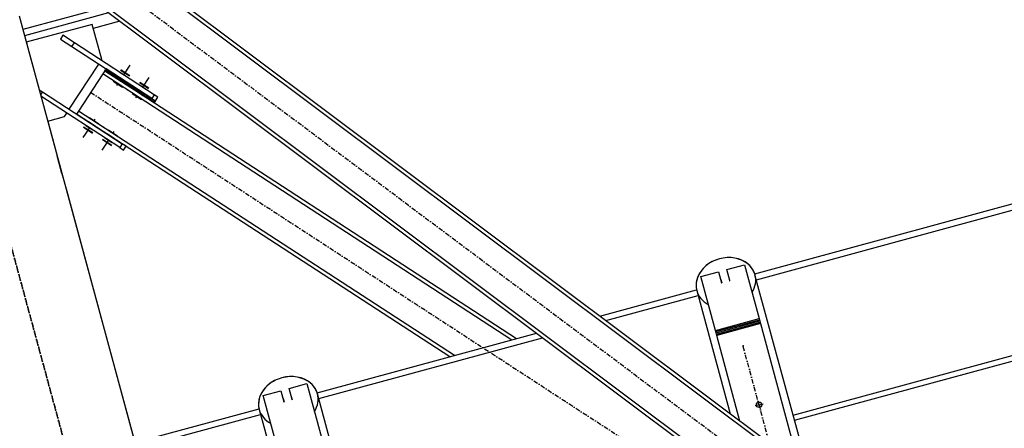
# Model space of a CAD drawing. Header units: millimetres. Extents: x 5305 to 84145, y 9066 to 76599.
# Tile 50 of 158: x 15180 to 17351, y 57383 to 58284. Entities that reach past the tile are written whole.
import ezdxf

# ---------------------------------------------------------------- set-up
doc = ezdxf.new("R2010")
doc.units = ezdxf.units.MM
doc.linetypes.add('STRICHPUNKT2', pattern=[18.5, 10, -4, 0.5, -4])
for name, color, linetype in [('01', 1, 'Continuous'), ('Kante-Höft', 7, 'Continuous'), ('Mitte-Höft', 1, 'Continuous')]:
    doc.layers.add(name, color=color, linetype=linetype)

# ---------------------------------------------------------------- blocks, each defined once
blk = doc.blocks.new('Stahlbau VA')
at = {"layer": 'Kante-Höft'}
for p, q in [((-21557, 22746.8), (-24191.3, 24717.6)), ((-21557, 22746.8), (-24191.3, 24717.6)), ((-21552.2, 22753.2), (-24186.5, 24724)), ((-21724.6, 22739.8), (-24254.8, 24632.7)), ((-21615.7, 22668.3), (-24250, 24639.1)), ((-21615.7, 22668.3), (-24250, 24639.1)), ((-24074.4, 24497.8), (-24249.1, 24450.3)), ((-24257.3, 24480.5), (-23672.6, 22328.5)), ((-24060.2, 24487.1), (-24245.5, 24436.8)), ((-24096.3, 24461.7), (-24241.5, 24422.2)), ((-24075.3, 24384.5), (-24096.3, 24461.7)), ((-24035.4, 24468.6), (-24093.8, 24452.8)), ((-24244.8, 24434.3), (-24173.4, 24171.7)), ((-24160.7, 24437.6), (-24166.2, 24429.3)), ((-24135.6, 24421.3), (-24160.7, 24437.6)), ((-24166.2, 24429.3), (-24141, 24412.9)), ((-24141, 24412.9), (-24135.6, 24421.3)), ((-24141, 24412.9), (-23965, 24298.4)), ((-23959.6, 24306.8), (-24135.6, 24421.3)), ((-24146.7, 24274.6), (-24081.8, 24374.4)), ((-24080.7, 24373.6), (-24081.8, 24374.4)), ((-24076.4, 24382.8), (-24075.3, 24384.5)), ((-24076.4, 24382.8), (-24075.2, 24382)), ((-24026.6, 24350.4), (-24012.4, 24372.2)), ((-24026.6, 24350.4), (-24012.4, 24372.2)), ((-24072.7, 24352.9), (-24126.1, 24270.8)), ((-24068.3, 24359.6), (-24072.7, 24352.9)), ((-23170.6, 23766.2), (-24072.7, 24352.9)), ((-23170.6, 23766.2), (-24072.7, 24352.9)), ((-24068.3, 24359.6), (-24067.2, 24361.3)), ((-24068.3, 24359.6), (-23992.9, 24310.6)), ((-24068.3, 24359.6), (-23992.9, 24310.6)), ((-23959.4, 24288.8), (-24068.3, 24359.6)), ((-23160.3, 23769.1), (-24068.3, 24359.6)), ((-24065.6, 24363.8), (-24067.2, 24361.3)), ((-24067.2, 24361.3), (-23991.8, 24312.3)), ((-24067.2, 24361.3), (-23958.3, 24290.4)), ((-24067.2, 24361.3), (-23958.3, 24290.4)), ((-23991.8, 24312.3), (-24067.2, 24361.3)), ((-24067.2, 24361.3), (-24067.2, 24361.3)), ((-23990.2, 24314.8), (-24065.6, 24363.8)), ((-23990.2, 24314.8), (-24065.6, 24363.8)), ((-23965, 24298.4), (-24065.6, 24363.8)), ((-24027.3, 24332.9), (-24042.3, 24342.7)), ((-24042.3, 24342.7), (-24042.3, 24342.7)), ((-24027.3, 24332.9), (-24042.3, 24342.7)), ((-24042.3, 24342.7), (-24042.3, 24342.7)), ((-24039.6, 24346.9), (-24024.5, 24337.1)), ((-24039.6, 24346.9), (-24024.5, 24337.1)), ((-24019.1, 24345.5), (-24034.2, 24355.3)), ((-24019.1, 24345.5), (-24034.2, 24355.3)), ((-24034, 24361.1), (-24013.8, 24348.1)), ((-24034, 24361.1), (-24013.8, 24348.1)), ((-24033.4, 24362), (-24013.3, 24348.9)), ((-24033.4, 24362), (-24013.3, 24348.9)), ((-23984.7, 24323.1), (-23970.5, 24344.9)), ((-23984.7, 24323.1), (-23970.5, 24344.9)), ((-24049.8, 24336.8), (-24029.6, 24323.7)), ((-24046.7, 24336), (-24031.6, 24326.2)), ((-24046.7, 24336), (-24031.6, 24326.2)), ((-24040.3, 24329.5), (-24039.2, 24331.1)), ((-23977.2, 24318.2), (-23992.2, 24328.1)), ((-23977.2, 24318.2), (-23992.2, 24328.1)), ((-23992, 24333.9), (-23971.9, 24320.8)), ((-23992, 24333.9), (-23971.9, 24320.8)), ((-23991.5, 24334.7), (-23971.4, 24321.6)), ((-23991.5, 24334.7), (-23971.4, 24321.6)), ((-24213.1, 24317.8), (-24205.9, 24313.1)), ((-24205.9, 24313.1), (-24210.1, 24306.7)), ((-24035.3, 24190.3), (-24209.2, 24303.3)), ((-24205.9, 24313.1), (-24029.9, 24198.7)), ((-24007.8, 24309.6), (-23987.7, 24296.5)), ((-24004.8, 24308.8), (-23989.7, 24299)), ((-24004.8, 24308.8), (-23989.7, 24299)), ((-23985.3, 24305.7), (-24000.4, 24315.5)), ((-24000.4, 24315.5), (-24000.4, 24315.5)), ((-23985.3, 24305.7), (-24000.4, 24315.5)), ((-24000.4, 24315.5), (-24000.4, 24315.5)), ((-23998.3, 24302.2), (-23997.2, 24303.9)), ((-23997.7, 24319.7), (-23982.6, 24309.9)), ((-23997.7, 24319.7), (-23982.6, 24309.9)), ((-23992.9, 24310.6), (-23984.5, 24305.1)), ((-23992.9, 24310.6), (-23984.5, 24305.1)), ((-23992.9, 24310.6), (-23992.9, 24310.6)), ((-23991.8, 24312.3), (-23983.4, 24306.8)), ((-23991.8, 24312.3), (-23983.4, 24306.8)), ((-23983.4, 24306.8), (-23991.8, 24312.3)), ((-23983.4, 24306.8), (-23991.8, 24312.3)), ((-23991.8, 24312.3), (-23991.8, 24312.3)), ((-23991.8, 24312.3), (-23991.8, 24312.3)), ((-23981.8, 24309.3), (-23990.2, 24314.8)), ((-23981.8, 24309.3), (-23990.2, 24314.8)), ((-23990.2, 24314.8), (-23990.2, 24314.8)), ((-23990.2, 24314.8), (-23990.2, 24314.8)), ((-23990.2, 24314.8), (-23990.2, 24314.8)), ((-23984.5, 24305.1), (-23984.5, 24305.1)), ((-23984.5, 24305.1), (-23984.5, 24305.1)), ((-23983.4, 24306.8), (-23983.4, 24306.8)), ((-23981.8, 24309.3), (-23981.8, 24309.3)), ((-23959.6, 24306.8), (-23965, 24298.4)), ((-23951.2, 24301.3), (-23959.6, 24306.8)), ((-23956.6, 24293), (-23951.2, 24301.3)), ((-23965, 24298.4), (-23956.6, 24293)), ((-23959.4, 24288.8), (-23958.3, 24290.4)), ((-23956.6, 24293), (-23958.3, 24290.4)), ((-24194.3, 24248.5), (-24157.1, 24258.6)), ((-24157.1, 24258.6), (-24152.2, 24266.3)), ((-24152.2, 24266.3), (-24151, 24265.5)), ((-24145.6, 24273.9), (-24146.7, 24274.6)), ((-24126.1, 24270.8), (-24130.5, 24264.1)), ((-23307.8, 23729), (-24130.5, 24264.1)), ((-23297.4, 23731.8), (-24126.1, 24270.8)), ((-23297.4, 23731.8), (-24126.1, 24270.8)), ((-24102.1, 24256.4), (-24082, 24243.3)), ((-24194.3, 24248.5), (-24173.4, 24171.7)), ((-24102.4, 24233.9), (-24116.6, 24212.1)), ((-24102.4, 24233.9), (-24116.6, 24212.1)), ((-24115.7, 24235.4), (-24095.6, 24222.3)), ((-24115.7, 24235.4), (-24095.6, 24222.3)), ((-24115.2, 24236.2), (-24095.1, 24223.2)), ((-24115.2, 24236.2), (-24095.1, 24223.2)), ((-24109.9, 24238.8), (-24094.9, 24229)), ((-24109.9, 24238.8), (-24094.9, 24229)), ((-24104.5, 24247.2), (-24089.4, 24237.4)), ((-24089.4, 24237.4), (-24104.5, 24247.2)), ((-24104.5, 24247.2), (-24104.5, 24247.2)), ((-24089.4, 24237.4), (-24104.5, 24247.2)), ((-24104.5, 24247.2), (-24104.5, 24247.2)), ((-24104.5, 24247.2), (-24089.4, 24237.4)), ((-24085, 24244.1), (-24100.1, 24253.9)), ((-24085, 24244.1), (-24100.1, 24253.9)), ((-24091.5, 24250.7), (-24092.6, 24249)), ((-24089.4, 24237.4), (-24089.4, 24237.4)), ((-24089.4, 24237.4), (-24089.4, 24237.4)), ((-24062.6, 24219.9), (-24047.5, 24210.1)), ((-24047.5, 24210.1), (-24062.6, 24219.9)), ((-24062.6, 24219.9), (-24062.6, 24219.9)), ((-24047.5, 24210.1), (-24062.6, 24219.9)), ((-24062.6, 24219.9), (-24062.6, 24219.9)), ((-24062.6, 24219.9), (-24047.5, 24210.1)), ((-24060.2, 24229.1), (-24040.1, 24216)), ((-24043.1, 24216.8), (-24058.2, 24226.6)), ((-24043.1, 24216.8), (-24058.2, 24226.6)), ((-24049.6, 24223.4), (-24050.7, 24221.7)), ((-24060.5, 24206.6), (-24074.7, 24184.8)), ((-24060.5, 24206.6), (-24074.7, 24184.8)), ((-24073.8, 24208.1), (-24053.7, 24195.1)), ((-24073.8, 24208.1), (-24053.7, 24195.1)), ((-24073.3, 24209), (-24053.2, 24195.9)), ((-24073.3, 24209), (-24053.2, 24195.9)), ((-24068, 24211.5), (-24052.9, 24201.7)), ((-24068, 24211.5), (-24052.9, 24201.7)), ((-24047.5, 24210.1), (-24047.5, 24210.1)), ((-24047.5, 24210.1), (-24047.5, 24210.1)), ((-24029.9, 24198.7), (-24035.3, 24190.3)), ((-24021.5, 24193.2), (-24029.9, 24198.7)), ((-24027, 24184.8), (-24021.5, 24193.2)), ((-24162.9, 24133.1), (-24173.4, 24171.7)), ((-24035.3, 24190.3), (-24027, 24184.8)), ((-24162.9, 24133.1), (-24152.4, 24094.5)), ((-22635, 23911.8), (-21811.3, 24135.6)), ((-22631.5, 23899.1), (-21807.9, 24122.9)), ((-24152.4, 24094.5), (-24001.9, 23540.4)), ((-22696.7, 23921.5), (-22657.6, 23932.2)), ((-22657.6, 23932.2), (-22625.4, 23813.6)), ((-22754.1, 23905.9), (-22715, 23916.6)), ((-22715, 23916.6), (-22708.4, 23892.2)), ((-22690, 23897.1), (-22696.7, 23921.5)), ((-22533.7, 23539.1), (-22634.5, 23910)), ((-22721.9, 23787.3), (-22754.1, 23905.9)), ((-22709.8, 23899.2), (-22707.8, 23891.9)), ((-22692.4, 23904), (-22690.4, 23896.6)), ((-22976.7, 23818.9), (-22763.3, 23876.9)), ((-22762.8, 23875.1), (-22689.1, 23603.7)), ((-22963.4, 23809), (-22759.9, 23864.3)), ((-22550.4, 23600.7), (-21726.8, 23824.5)), ((-22721.9, 23787.3), (-22625.4, 23813.6)), ((-22721.9, 23787.3), (-22625.4, 23813.6)), ((-22721.2, 23784.8), (-22624.7, 23811)), ((-22720.4, 23782.1), (-22623.9, 23808.3)), ((-22719.7, 23779.2), (-22623.2, 23805.4)), ((-22622.4, 23802.5), (-22718.9, 23776.3)), ((-22622.4, 23802.5), (-22718.9, 23776.3)), ((-22625.4, 23813.6), (-22623.9, 23808)), ((-22625.4, 23813.6), (-22624.7, 23811)), ((-22624.7, 23811), (-22623.9, 23808.3)), ((-22623.9, 23808.3), (-22623.2, 23805.4)), ((-22623.2, 23805.4), (-22622.4, 23802.5)), ((-22622.4, 23802.5), (-22537.6, 23490.4)), ((-22547.3, 23589.2), (-21723.7, 23813)), ((-23600, 23649.6), (-23116.3, 23781)), ((-22721.2, 23784.8), (-22721.9, 23787.3)), ((-22720.4, 23781.8), (-22721.9, 23787.3)), ((-22720.4, 23782.1), (-22721.2, 23784.8)), ((-22719.7, 23779.2), (-22720.4, 23782.1)), ((-22718.9, 23776.3), (-22719.7, 23779.2)), ((-23596.5, 23637), (-23103, 23771)), ((-22667.6, 23587.7), (-22718.9, 23776.3)), ((-23661.7, 23659.4), (-23622.6, 23670)), ((-23622.6, 23670), (-23590.4, 23551.4)), ((-23719.1, 23643.8), (-23680, 23654.4)), ((-23680, 23654.4), (-23673.4, 23630)), ((-23655.1, 23634.9), (-23661.7, 23659.4)), ((-23498.7, 23276.9), (-23599.5, 23647.8)), ((-23686.9, 23525.2), (-23719.1, 23643.8)), ((-23674.8, 23637), (-23672.8, 23629.7)), ((-23657.4, 23641.8), (-23655.4, 23634.4)), ((-24001.9, 23540.4), (-23728.3, 23614.7)), ((-23727.8, 23612.9), (-23627.1, 23242)), ((-23998.5, 23527.8), (-23724.9, 23602.1))]:
    blk.add_line(p, q, dxfattribs=at)
blk.add_circle((-22625.5, 23623.4), 6, dxfattribs=at)
for centre, major_axis, start_param, end_param in [((-22698.6, 23892.5), (64.2, 17.4), 0, 3.141593), ((-22698.6, 23892.5), (64.2, 17.4), 0.034956, 3.106637), ((-22698.6, 23892.5), (64.2, 17.4), 5.563297, 6.283185), ((-22699.2, 23894.7), (12.1, 3.3), 2.374599, 2.434109), ((-22701.1, 23901.7), (12.5, 3.4), 3.892941, 3.947707), ((-22699.2, 23894.7), (12.1, 3.3), 0.707483, 0.766994), ((-22701.1, 23901.7), (12.5, 3.4), 5.477071, 5.531837), ((-22698.6, 23892.5), (64.2, 17.4), 3.141593, 3.86148), ((-23663.6, 23630.3), (64.2, 17.4), 6.283185, 9.424778), ((-23663.6, 23630.3), (64.2, 17.4), 0.034956, 3.106637), ((-23663.6, 23630.3), (64.2, 17.4), 5.563298, 6.283185), ((-23664.2, 23632.5), (12.1, 3.3), 2.374599, 2.434109), ((-23666.1, 23639.5), (12.5, 3.4), 3.892941, 3.947707), ((-23664.2, 23632.5), (12.1, 3.3), 0.707483, 0.766994), ((-23666.1, 23639.5), (12.5, 3.4), 5.477071, 5.531837), ((-23663.6, 23630.3), (64.2, 17.4), 3.141593, 3.86148)]:
    blk.add_ellipse(centre, major_axis=major_axis, ratio=0.819152, start_param=start_param, end_param=end_param, dxfattribs=at)
for p in [(-24099.4, 24311.9), (-24018.2, 24317.5), (-24071.6, 24235.3), (-22660.8, 23753.3), (-22660.8, 23753.3)]:
    blk.add_point(p, dxfattribs=at)
at = {"layer": 'Mitte-Höft', "linetype": 'STRICHPUNKT2'}
for p, q in [((-24220.7, 24678.4), (-21586.3, 22707.5)), ((-23817.4, 22289.2), (-24402.1, 24441.2)), ((-24026.6, 24350.4), (-24024.2, 24354.2)), ((-24026.6, 24350.4), (-24024.2, 24354.2)), ((-24041.6, 24327.4), (-24039.2, 24331.1)), ((-23984.7, 24323.1), (-23982.3, 24326.9)), ((-23984.7, 24323.1), (-23982.3, 24326.9)), ((-24099.4, 24311.9), (-21605.5, 22689.8)), ((-23999.7, 24300.1), (-23997.2, 24303.9)), ((-23992.9, 24310.6), (-23992.9, 24310.6)), ((-23990.2, 24314.8), (-23990.2, 24314.8)), ((-24102.4, 24233.9), (-24104.9, 24230.1)), ((-24102.4, 24233.9), (-24104.9, 24230.1)), ((-24090.1, 24252.7), (-24092.6, 24249)), ((-24048.2, 24225.5), (-24050.7, 24221.7)), ((-24060.5, 24206.6), (-24062.9, 24202.9)), ((-24060.5, 24206.6), (-24062.9, 24202.9)), ((-24297.2, 24055.2), (-23817.4, 22289.2)), ((-22560.7, 23384.8), (-22660.8, 23753.3)), ((-22560.7, 23384.8), (-22660.8, 23753.3)), ((-22625.5, 23623.4), (-22627.9, 23632.1)), ((-22625.5, 23623.4), (-22627.1, 23629.2)), ((-22625.5, 23623.4), (-22634.2, 23621)), ((-22625.5, 23623.4), (-22631.3, 23621.8)), ((-22625.5, 23623.4), (-22616.8, 23625.7)), ((-22625.5, 23623.4), (-22619.7, 23624.9)), ((-22625.5, 23623.4), (-22623.9, 23617.6)), ((-22625.5, 23623.4), (-22623.1, 23614.7))]:
    blk.add_line(p, q, dxfattribs=at)

msp = doc.modelspace()

# ---------------------------------------------------------------- block references
at = {"layer": '01'}
msp.add_blockref('Stahlbau VA', (39436, 33811.6), dxfattribs=at)

doc.saveas('drawing.dxf')
